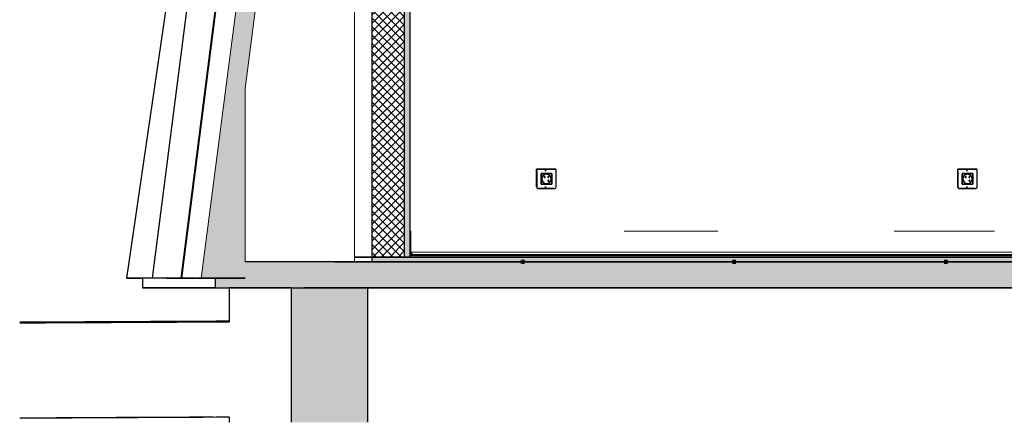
# Model space of a CAD drawing. Header units: centimetres. Extents: x -3926 to 10306, y -31136 to 469.
# Tile 133 of 148: x 6225 to 6640, y -70 to 100. Entities that reach past the tile are written whole.
import ezdxf

# ---------------------------------------------------------------- set-up
doc = ezdxf.new("R2010")
doc.units = ezdxf.units.CM
doc.linetypes.add('Tiret_2_', pattern=[0.25, 0.125, -0.125])
for name, color, linetype, lineweight in [('0-1', 7, 'Continuous', 5), ('HACHURE_C-9', 7, 'Continuous', 18), ('MUR', 7, 'Continuous', 25), ('MUR_C', 7, 'Continuous', 25), ('SERRU-traverse', 7, 'Continuous', 18), ('SOL', 7, 'Continuous', 25), ('SOL_C', 7, 'Continuous', 25), ('Solide topographique', 7, 'Continuous', 18)]:
    doc.layers.add(name, color=color, linetype=linetype, lineweight=lineweight)
for name, color, linetype, lineweight, true_color in [('A-FLOR-PATT-1', 7, 'Continuous', 25, 0x616161), ('A-FLOR-PATT-2', 7, 'Continuous', 18, 0x787878), ('A-FLOR-PATT-3', 7, 'Continuous', 25, 0x787878), ('ANNOTATIONS-6', 4, 'Tiret_2_', 100, 0x00ffff), ('HACHURE_C-10', 7, 'Continuous', 25, 0x787878), ('HACHURE_C-7', 7, 'Continuous', 5, 0xdadada), ('ING_ELE', 7, 'Continuous', 25, 0x7f7f7f), ('OSSATURE-3', 9, 'Continuous', 5, 0x808080), ('OSSATURE-4', 9, 'Continuous', 18, 0x808080), ('OSSATURE_C-1', 9, 'Continuous', 18, 0x808080), ('SERRU-2', 9, 'Continuous', 18, 0x808080)]:
    doc.layers.add(name, color=color, linetype=linetype, lineweight=lineweight, true_color=true_color)

# ---------------------------------------------------------------- blocks, each defined once
blk = doc.blocks.new('Garde-corps - Garde-corps-505471-Coupe AA')
at = {"layer": 'SERRU-traverse'}
for p, q in [((-2106.1, 11), (-2106.1, 1.95)), ((-2105.79, 2.04), (-2105.79, 10.7)), ((-2015.8, 11), (-1976.22, 11)), ((-1901.83, 11), (-1859.55, 11)), ((-2106.11, 1), (-1254.27, 1)), ((-2106.11, 1), (-1253.65, 1)), ((-2106.1, 1.95), (-2105.39, 1)), ((-2104.73, 1), (-2106.1, 1)), ((-2105.39, 1), (-2106.1, 1)), ((-2105.8, 2.04), (-1253.27, 2.04)), ((-2105.07, 1.08), (-2105.79, 2.04)), ((-2105.39, 1), (-2104.73, 1)), ((-2104.83, 1.11), (-2105.32, 1.11)), ((-2104.9, 1.08), (-2105.07, 1.08)), ((-2104.9, 1.08), (-2105.07, 1.08))]:
    blk.add_line(p, q, dxfattribs=at)
at = {"layer": 'SERRU-traverse', "flags": 128}
for points in [[(-2105.79, 10.7), (-2105.8, 10.77), (-2105.82, 10.83), (-2105.86, 10.89), (-2105.91, 10.94), (-2105.97, 10.97), (-2106.03, 10.99), (-2106.1, 11)], [(-2104.73, 1), (-2104.73, 1.02), (-2104.74, 1.04), (-2104.74, 1.06), (-2104.76, 1.08), (-2104.78, 1.1), (-2104.8, 1.11), (-2104.82, 1.11), (-2104.84, 1.11), (-2104.86, 1.11), (-2104.88, 1.09), (-2104.9, 1.08)], [(-2104.84, 1.11), (-1580.26, 1.11), (-1254.18, 1.11)]]:
    blk.add_lwpolyline(points, dxfattribs=at)
blk = doc.blocks.new('B02_ARC_rvt-3-Coupe AA')
at = {"layer": 'A-FLOR-PATT-1'}
blk.add_hatch(color=256, dxfattribs=at).paths.add_polyline_path([(-1250.51, 0), (-1243.42, 0), (-1243.42, 0.8), (-2106.1, 0.8), (-2106.1, 0), (-1258.48, 0)])
at = {"layer": 'A-FLOR-PATT-2'}
h = blk.add_hatch(dxfattribs=at)
h.set_pattern_fill('FP_8', color=256, style=0, pattern_type=2)
h.set_pattern_definition([(45, (-0.387, -172.5), (-4.490128, 4.490128), [3.175, -3.175])])
h.paths.add_polyline_path([(-644.66, -2), (1594.47, -2), (1594.47, 0), (-2122.25, 0), (-2122.25, -2), (-676.55, -2)])
at = {"layer": 'HACHURE_C-7'}
blk.add_hatch(color=256, dxfattribs=at).paths.add_polyline_path([(-2108.62, 0), (-2106.1, 0), (-2106.1, 314.21), (-2108.62, 314.21), (-2108.62, 6.21)])
at = {"layer": 'HACHURE_C-9'}
h = blk.add_hatch(dxfattribs=at)
h.set_pattern_fill('FP_7', color=256, style=0, pattern_type=2)
h.set_pattern_definition([(45, (-3.562, -172.5), (-1.767767, 1.767767), []), (135, (-3.562, -172.5), (-1.767767, -1.767767), [])])
h.paths.add_polyline_path([(-2108.62, 0), (-2108.62, 314.21), (-2122.25, 314.21), (-2122.25, 0), (-2111.45, 0)])
at = {"layer": 'MUR'}
blk.add_line((-2129.56, 0), (-2122.25, 0), dxfattribs=at)
at = {"layer": 'MUR', "flags": 128}
for points in [[(-2129.58, 0), (-2020.74, 0), (-1896.22, 0), (-1778.63, 0)], [(-1252.98, 0), (-1378.18, 0), (-1503.29, 0), (-1628.29, 0), (-1753.18, 0), (-1877.94, 0), (-2002.58, 0), (-2127.06, 0)]]:
    blk.add_lwpolyline(points, dxfattribs=at)
at = {"layer": 'MUR_C'}
for p, q in [((-2122.25, 314.21), (-2122.25, 0)), ((-2108.62, 314.21), (-2108.62, 0)), ((-2106.1, 1.95), (-2106.1, 314.21)), ((-2122.25, 0), (-2106.1, 0)), ((-2106.1, 0), (-2106.1, 1.95))]:
    blk.add_line(p, q, dxfattribs=at)
at = {"layer": 'SOL'}
for p, q in [((-1509.4, 0), (-2129.58, 0)), ((-2129.56, 0), (-2122.25, 0)), ((-2106.1, 0), (-2127.06, 0)), ((-2127.06, 0), (-1252.98, 0)), ((-2065.11, 1), (-2106.11, 1)), ((-2065.05, 0.8), (-2106.11, 0.8)), ((-2106.11, 0.8), (-2065.05, 0.8)), ((-1940.31, 1), (-2064.84, 1)), ((-1940.3, 0.8), (-2064.84, 0.8)), ((-2064.84, 0.8), (-1940.3, 0.8)), ((-1440.76, 0.8), (-1940.09, 0.8)), ((-1940.09, 0.8), (-1440.76, 0.8)), ((-1440.76, 1), (-1940.04, 1)), ((-2122.25, -2), (-2144.1, -2)), ((-2137.99, -2), (-69.28, -2))]:
    blk.add_line(p, q, dxfattribs=at)
for points in [[(-2182.51, -27.41), (-2211.99, -27.56), (-2241.45, -27.71), (-2270.9, -27.86)], [(-2270.9, -67.86), (-2241.45, -67.71), (-2211.99, -67.56), (-2182.51, -67.41)], [(-2189.06, -67.52), (-2216.35, -67.66), (-2243.63, -67.8), (-2270.89, -67.94)]]:
    blk.add_open_spline(points, degree=3, dxfattribs=at)
at = {"layer": 'SOL_C'}
for p, q in [((1594.47, 0), (-2122.25, 0)), ((-2122.25, 0), (-2122.25, -2)), ((-1243.42, 1), (-2106.1, 1)), ((-2106.1, 1), (-2106.1, 0.8)), ((-1243.42, 0.8), (-2106.1, 0.8)), ((-2106.1, 0.8), (-2106.1, 0)), ((-2106.1, 0.8), (-1243.42, 0.8)), ((-2106.1, 0), (-1243.42, 0)), ((-2122.25, -2), (1594.47, -2))]:
    blk.add_line(p, q, dxfattribs=at)
at = {"layer": 'Solide topographique'}
blk.add_open_spline([(-2182.52, -26.9), (-2211.99, -27.05), (-2241.45, -27.21), (-2270.89, -27.36)], degree=3, dxfattribs=at)
at = {"layer": 'SERRU-2'}
blk.add_blockref('Garde-corps - Garde-corps-505471-Coupe AA', (0, 0), dxfattribs=at)
blk = doc.blocks.new('Murs 4 - Murs 1-3190715-Coupe AA')
at = {"layer": 'MUR'}
for p, q in [((-2181.39, 294.93), (-2166.73, 395.59)), ((-2175.96, 294.93), (-2163.09, 395.59)), ((-2140.84, 395.59), (-2166.73, 395.59)), ((-2166.73, 395.59), (-2163.09, 395.59)), ((-2163.09, 395.59), (-2142.09, 395.59)), ((-2142.09, 395.59), (-2142.82, 395.59)), ((-2142.82, 395.59), (-2137.99, 395.59)), ((-2137.99, 395.59), (-2140.84, 395.59)), ((-2181.39, 294.93), (-2164.04, 294.93)), ((-2175.96, 294.93), (-2181.39, 294.93)), ((-2164.04, 294.93), (-2175.96, 294.93)), ((-2171.95, 294.93), (-2167.68, 294.93)), ((-2164.04, 294.93), (-2171.95, 294.93)), ((-2171.95, 293.53), (-2171.95, 281.23)), ((-2167.68, 294.93), (-2164.04, 294.93)), ((-2167.68, 281.23), (-2167.68, 292.47)), ((-2183.42, 281.23), (-2225.79, -8.88)), ((-2214.86, -8.88), (-2177.75, 281.23)), ((-2183.42, 281.23), (-2177.75, 281.23)), ((-2155.75, 281.23), (-2183.42, 281.23)), ((-2177.75, 281.23), (-2155.75, 281.23)), ((-2171.95, 281.23), (-2155.75, 281.23)), ((-2167.68, 281.23), (-2171.95, 281.23)), ((-2155.75, 281.23), (-2167.68, 281.23)), ((-2214.86, -8.88), (-2225.79, -8.88)), ((-2225.79, -8.88), (-2219.04, -8.88)), ((-2197.06, -8.88), (-2214.86, -8.88)), ((-2208.98, -8.88), (-2197.06, -8.88)), ((-2196.65, -8.88), (-2175.78, -8.88)), ((-2175.78, -8.88), (-2196.63, -8.88))]:
    blk.add_line(p, q, dxfattribs=at)
blk = doc.blocks.new('B02_DC_STR_rvt-3-Coupe AA')
at = {"layer": 'A-FLOR-PATT-3'}
blk.add_hatch(color=256, dxfattribs=at).paths.add_polyline_path([(-2156.27, -13), (1660.55, -13), (1660.55, -8.88), (1647.97, -8.88), (1647.97, -2), (-2175.78, -2), (-2175.78, -8.88), (-2188.37, -8.88), (-2188.37, -13), (-2175.78, -13)])
at = {"layer": 'HACHURE_C-10'}
blk.add_hatch(color=256, dxfattribs=at).paths.add_polyline_path([(-2123.96, -69.69), (-2123.96, -13), (-2156.27, -13), (-2156.27, -69.69), (-2143.34, -69.69)])
at = {"layer": 'OSSATURE-3'}
blk.add_hatch(color=256, dxfattribs=at).paths.add_polyline_path([(-2175.78, -8.88), (-2175.78, 71.16), (-2153.12, 244.97), (-2122.15, 258), (-2122.15, 314.68), (-2120.2, 314.68), (-2120.2, 395.59), (-2141.6, 395.59), (-2154.72, 294.93), (-2147.52, 292.47), (-2145.2, 293.35), (-2146.27, 281.23), (-2156.54, 281.23), (-2194.36, -8.88), (-2188.37, -8.88)])
at = {"layer": 'ANNOTATIONS-6'}
for p, q in [((-2059.45, -2), (-2057.94, -2)), ((-1970.26, -2), (-1968.66, -2)), ((-1880.98, -2), (-1879.31, -2))]:
    blk.add_line(p, q, dxfattribs=at)
at = {"layer": 'MUR'}
for p, q in [((-2182.51, -13), (-2150.81, -13)), ((-2156.27, -13), (-2182.51, -13)), ((-2182.51, -13), (-2182.51, -27.41)), ((-2150.81, -13), (1649.68, -13)), ((-2146.43, -13), (-2150.81, -13)), ((1645.3, -13), (-2146.43, -13)), ((-2182.51, -67.41), (-2182.51, -69.69))]:
    blk.add_line(p, q, dxfattribs=at)
at = {"layer": 'MUR_C'}
for p, q in [((-2156.27, -13), (-2156.27, -69.69)), ((-2123.96, -69.69), (-2123.96, -13))]:
    blk.add_line(p, q, dxfattribs=at)
at = {"layer": 'OSSATURE-4'}
for p, q in [((-2214.86, -8.88), (-2177.75, 281.23)), ((-2165.82, 281.23), (-2202.93, -8.88)), ((-2202.52, -8.88), (-2165.41, 281.23)), ((-2129.57, -2), (-2129.57, 254.88)), ((-2141.91, -2), (-2175.78, -2)), ((-2175.78, -2), (-2131.97, -2)), ((-2175.78, -2), (-2134.37, -2)), ((-2129.57, -2), (-2175.78, -2)), ((-2144.1, -2), (-2141.91, -2)), ((-2137.99, -2), (-2122.4, -2)), ((-2137.45, -2), (-2122.4, -2)), ((-2134.37, -2), (-2131.97, -2)), ((-2067.9, -2), (-2050.56, -2)), ((-2067.9, -2), (-2067.65, -2)), ((-2059.45, -2), (-2050.97, -2)), ((-2057.97, -2), (-2059.45, -2)), ((-2050.56, -2), (-2059.45, -2)), ((-2050.97, -2), (-2033.61, -2)), ((-2048.31, -2), (-2033.61, -2)), ((-1979.07, -2), (-1961.71, -2)), ((-1979.07, -2), (-1978.46, -2)), ((-1961.71, -2), (-1970.2, -2)), ((-1970.18, -2), (-1962.12, -2)), ((-1968.69, -2), (-1970.18, -2)), ((-1962.12, -2), (-1944.75, -2)), ((-1959.1, -2), (-1944.75, -2)), ((-1890.16, -2), (-1872.79, -2)), ((-1890.16, -2), (-1889.18, -2)), ((-1880.84, -2), (-1880.96, -2)), ((-1872.79, -2), (-1880.84, -2)), ((-1880.83, -2), (-1873.2, -2)), ((-1879.34, -2), (-1880.83, -2)), ((-1873.2, -2), (-1855.81, -2)), ((-1869.81, -2), (-1855.81, -2)), ((-2208.98, -8.88), (-2214.86, -8.88)), ((-2214.86, -8.88), (-2202.93, -8.88)), ((-2202.93, -8.88), (-2197.06, -8.88)), ((-2202.52, -8.88), (-2194.36, -8.88))]:
    blk.add_line(p, q, dxfattribs=at)
at = {"layer": 'OSSATURE_C-1'}
for p, q in [((-2156.54, 281.23), (-2194.36, -8.88)), ((-2175.78, 71.16), (-2153.12, 244.97)), ((-2175.78, -2), (-2175.78, 71.16)), ((-2194.36, -8.88), (-2188.37, -8.88))]:
    blk.add_line(p, q, dxfattribs=at)
at = {"layer": 'SOL'}
for p, q in [((-2057.94, -2), (-2059.43, -2)), ((-1970.15, -2), (-1970.24, -2)), ((-1968.66, -2), (-1970.15, -2)), ((-1880.79, -2), (-1880.96, -2)), ((-1879.31, -2), (-1880.79, -2)), ((-2219.04, -8.88), (-2219.04, -13)), ((-2197.06, -8.88), (-2208.98, -8.88)), ((-2188.37, -8.88), (-2196.65, -8.88)), ((-2188.37, -13), (-2219.04, -13)), ((-2219.04, -13), (1690.2, -13))]:
    blk.add_line(p, q, dxfattribs=at)
at = {"layer": 'SOL_C'}
for p, q in [((1647.97, -2), (-2175.78, -2)), ((-2188.37, -8.88), (-2188.37, -13)), ((-2188.37, -13), (-2156.27, -13)), ((-2123.96, -13), (1590.97, -13))]:
    blk.add_line(p, q, dxfattribs=at)
at = {"layer": 'MUR'}
blk.add_blockref('Murs 4 - Murs 1-3190715-Coupe AA', (0, 0), dxfattribs=at)
blk = doc.blocks.new('Legrand_Batibox_cloison_sèche_prof_40_1_poste_2_mod_080041 - Legrand_Batibox_cloison_sèche_prof_40_1_poste_2_mod_080041-V95-Coupe AA')
at = {"layer": 'ING_ELE'}
for p, q in [((-1870.99, 36.35), (-1871.45, 36.35)), ((-1871.45, 29.65), (-1870.99, 29.65))]:
    blk.add_line(p, q, dxfattribs=at)
blk = doc.blocks.new('Legrand_Mosaic_plaque_2_mod_blanc_antimicrobien_078722L - Legrand_Mosaic_plaque_2_mod_blanc_antimicrobien_078722L-V96-Coupe AA')
at = {"layer": 'ING_ELE'}
for p, q in [((-1866.92, 37.1), (-1875.07, 37.1)), ((-1875.07, 37.1), (-1866.92, 37.1)), ((-1875.07, 29.7), (-1875.07, 37.1)), ((-1874.97, 36.25), (-1874.97, 29.7)), ((-1873.15, 35.28), (-1868.63, 35.28)), ((-1873.15, 30.73), (-1873.15, 35.28)), ((-1868.73, 35.28), (-1868.63, 35.28)), ((-1868.63, 35.28), (-1868.63, 30.73)), ((-1866.82, 29.7), (-1866.82, 36.25)), ((-1868.63, 30.73), (-1873.15, 30.73)), ((-1868.63, 30.73), (-1868.73, 30.73)), ((-1874.27, 28.9), (-1874.17, 28.9)), ((-1867.71, 28.9), (-1874.27, 28.9)), ((-1874.17, 28.9), (-1867.62, 28.9))]:
    blk.add_line(p, q, dxfattribs=at)
for centre, major_axis, ratio, start_param, end_param in [((-1875.07, 36.25), (0, 0.85), 0.11407, 4.712389, 6.283185), ((-1866.92, 36.25), (0, 0.85), 0.11407, 4.712389, 6.283185), ((-1874.27, 29.7), (0, 0.8), 0.993473, 1.570796, 3.141593), ((-1874.17, 29.7), (0, 0.8), 0.993473, 1.570796, 3.141593), ((-1867.62, 29.7), (0, 0.8), 0.993473, 3.141593, 4.712389)]:
    blk.add_ellipse(centre, major_axis=major_axis, ratio=ratio, start_param=start_param, end_param=end_param, dxfattribs=at)
blk = doc.blocks.new('Legrand_Mosaic_link_prise_2P_T_FB_surface_2_mod_blanc_077145L - Legrand_Mosaic_link_prise_2P_T_FB_surface_2_mod_blanc_077145L-V97-Coupe AA')
at = {"layer": 'ING_ELE'}
for p, q in [((-1868.66, 35.25), (-1873.13, 35.25)), ((-1873.13, 35.25), (-1873.13, 30.75)), ((-1870.89, 34.98), (-1870.91, 34.98)), ((-1870.11, 34.02), (-1870.18, 34.02)), ((-1870.18, 33.6), (-1870.11, 33.6)), ((-1868.66, 35.25), (-1868.75, 35.25)), ((-1868.66, 30.75), (-1868.66, 35.25)), ((-1873.13, 30.75), (-1868.66, 30.75)), ((-1870.91, 31.02), (-1870.89, 31.02)), ((-1868.75, 30.75), (-1868.66, 30.75))]:
    blk.add_line(p, q, dxfattribs=at)
at = {"layer": 'ING_ELE', "flags": 128}
for points in [[(-1869.9, 33.81), (-1869.9, 33.82), (-1869.9, 33.83), (-1869.9, 33.84), (-1869.9, 33.84), (-1869.91, 33.85), (-1869.91, 33.86), (-1869.91, 33.87), (-1869.91, 33.88), (-1869.91, 33.88), (-1869.92, 33.89), (-1869.92, 33.9), (-1869.92, 33.91), (-1869.93, 33.91), (-1869.93, 33.92), (-1869.94, 33.93), (-1869.94, 33.94), (-1869.95, 33.94), (-1869.95, 33.95), (-1869.96, 33.95), (-1869.96, 33.96), (-1869.97, 33.97), (-1869.98, 33.97), (-1869.98, 33.98), (-1869.99, 33.98), (-1870, 33.99), (-1870, 33.99), (-1870.01, 34), (-1870.02, 34), (-1870.03, 34), (-1870.03, 34.01), (-1870.04, 34.01), (-1870.05, 34.01), (-1870.06, 34.01), (-1870.07, 34.02), (-1870.08, 34.02), (-1870.08, 34.02), (-1870.09, 34.02), (-1870.1, 34.02), (-1870.11, 34.02), (-1870.11, 34.02)], [(-1870.11, 33.6), (-1870.1, 33.6), (-1870.09, 33.6), (-1870.09, 33.6), (-1870.08, 33.6), (-1870.07, 33.6), (-1870.06, 33.61), (-1870.05, 33.61), (-1870.04, 33.61), (-1870.04, 33.61), (-1870.03, 33.62), (-1870.02, 33.62), (-1870.01, 33.62), (-1870.01, 33.63), (-1870, 33.63), (-1869.99, 33.64), (-1869.99, 33.64), (-1869.98, 33.65), (-1869.97, 33.65), (-1869.97, 33.66), (-1869.96, 33.66), (-1869.95, 33.67), (-1869.95, 33.68), (-1869.94, 33.68), (-1869.94, 33.69), (-1869.93, 33.7), (-1869.93, 33.7), (-1869.93, 33.71), (-1869.92, 33.72), (-1869.92, 33.73), (-1869.92, 33.73), (-1869.91, 33.74), (-1869.91, 33.75), (-1869.91, 33.76), (-1869.91, 33.77), (-1869.9, 33.77), (-1869.9, 33.78), (-1869.9, 33.79), (-1869.9, 33.8), (-1869.9, 33.81), (-1869.9, 33.81)]]:
    blk.add_lwpolyline(points, dxfattribs=at)
at = {"layer": 'ING_ELE'}
for centre, major_axis, start_param, end_param in [((-1870.89, 33), (0, 2), 4.712389, 7.853982), ((-1870.91, 33), (0, 1.98), 6.021386, 7.853982), ((-1870.89, 33), (0, 1.98), 4.712389, 7.853982), ((-1871.69, 33.81), (0, 0.22), 4.712389, 7.853982), ((-1871.69, 33.81), (0, 0.22), 1.570796, 4.712389), ((-1871.71, 33.81), (0, 0.22), 4.712389, 5.235988), ((-1871.71, 33.81), (0, 0.22), 4.18879, 4.712389), ((-1870.98, 33), (0, 2), 6.021386, 6.259957), ((-1870.18, 33.81), (0, 0.21), 0.13829, 0.74062), ((-1870.18, 33.81), (0, 0.21), 2.386216, 2.988546), ((-1870.09, 33.81), (0, 0.22), 4.712389, 7.853982), ((-1870.09, 33.81), (0, 0.22), 1.570796, 4.712389), ((-1870.18, 33.81), (0, 0.21), 5.343563, 6.021236), ((-1870.18, 33.81), (0, 0.21), 3.366102, 4.22928), ((-1870.11, 33.81), (0, 0.22), 4.712389, 5.235988), ((-1870.11, 33.81), (0, 0.22), 4.18879, 4.712389), ((-1870.89, 33), (0, 2), 1.570796, 4.712389), ((-1870.91, 33), (0, 1.98), 1.570796, 3.403392), ((-1870.89, 33), (0, 1.98), 1.570796, 4.712389), ((-1870.98, 33), (0, 2), 3.164821, 3.403392), ((-1870.09, 32.2), (0, 0.22), 4.712389, 7.853982), ((-1870.09, 32.2), (0, 0.22), 1.570796, 4.712389), ((-1870.11, 32.2), (0, 0.22), 4.712389, 5.235988), ((-1870.11, 32.2), (0, 0.22), 4.18879, 4.712389)]:
    blk.add_ellipse(centre, major_axis=major_axis, ratio=0.993473, start_param=start_param, end_param=end_param, dxfattribs=at)
blk = doc.blocks.new('Legrand_Batibox_cloison_sèche_prof_40_1_poste_2_mod_080041 - Legrand_Batibox_cloison_sèche_prof_40_1_poste_2_mod_080041-V98-Coupe AA')
at = {"layer": 'ING_ELE'}
for p, q in [((-2048.71, 36.35), (-2049.23, 36.35)), ((-2049.23, 29.65), (-2048.71, 29.65))]:
    blk.add_line(p, q, dxfattribs=at)
blk = doc.blocks.new('Legrand_Mosaic_plaque_2_mod_blanc_antimicrobien_078722L - Legrand_Mosaic_plaque_2_mod_blanc_antimicrobien_078722L-V99-Coupe AA')
at = {"layer": 'ING_ELE'}
for p, q in [((-2044.65, 37.1), (-2052.78, 37.1)), ((-2052.78, 37.1), (-2044.65, 37.1)), ((-2052.78, 29.7), (-2052.78, 37.1)), ((-2052.67, 36.25), (-2052.67, 29.7)), ((-2050.85, 35.28), (-2046.34, 35.28)), ((-2050.85, 30.73), (-2050.85, 35.28)), ((-2046.45, 35.28), (-2046.34, 35.28)), ((-2046.34, 35.28), (-2046.34, 30.73)), ((-2044.54, 29.7), (-2044.54, 36.25)), ((-2046.34, 30.73), (-2050.85, 30.73)), ((-2046.34, 30.73), (-2046.45, 30.73)), ((-2051.99, 28.9), (-2051.88, 28.9)), ((-2045.44, 28.9), (-2051.99, 28.9)), ((-2051.88, 28.9), (-2045.33, 28.9))]:
    blk.add_line(p, q, dxfattribs=at)
for centre, major_axis, ratio, start_param, end_param in [((-2052.78, 36.25), (0, 0.85), 0.129598, 4.712389, 6.283185), ((-2044.65, 36.25), (0, 0.85), 0.129598, 4.712389, 6.283185), ((-2051.99, 29.7), (0, 0.8), 0.991567, 1.570796, 3.141593), ((-2051.88, 29.7), (0, 0.8), 0.991567, 1.570796, 3.141593), ((-2045.33, 29.7), (0, 0.8), 0.991567, 3.141593, 4.712389)]:
    blk.add_ellipse(centre, major_axis=major_axis, ratio=ratio, start_param=start_param, end_param=end_param, dxfattribs=at)
blk = doc.blocks.new('Legrand_Mosaic_link_prise_2P_T_FB_surface_2_mod_blanc_077145L - Legrand_Mosaic_link_prise_2P_T_FB_surface_2_mod_blanc_077145L-V100-Coupe AA')
at = {"layer": 'ING_ELE'}
for p, q in [((-2046.37, 35.25), (-2050.83, 35.25)), ((-2050.83, 35.25), (-2050.83, 30.75)), ((-2048.6, 34.98), (-2048.61, 34.98)), ((-2047.82, 34.02), (-2047.9, 34.02)), ((-2047.9, 33.6), (-2047.82, 33.6)), ((-2046.37, 35.25), (-2046.47, 35.25)), ((-2046.37, 30.75), (-2046.37, 35.25)), ((-2050.83, 30.75), (-2046.37, 30.75)), ((-2048.61, 31.02), (-2048.6, 31.02)), ((-2046.47, 30.75), (-2046.37, 30.75))]:
    blk.add_line(p, q, dxfattribs=at)
at = {"layer": 'ING_ELE', "flags": 128}
for points in [[(-2047.61, 33.81), (-2047.61, 33.82), (-2047.61, 33.83), (-2047.61, 33.84), (-2047.61, 33.84), (-2047.62, 33.85), (-2047.62, 33.86), (-2047.62, 33.87), (-2047.62, 33.88), (-2047.62, 33.88), (-2047.63, 33.89), (-2047.63, 33.9), (-2047.64, 33.91), (-2047.64, 33.91), (-2047.64, 33.92), (-2047.65, 33.93), (-2047.65, 33.94), (-2047.66, 33.94), (-2047.66, 33.95), (-2047.67, 33.95), (-2047.67, 33.96), (-2047.68, 33.97), (-2047.69, 33.97), (-2047.69, 33.98), (-2047.7, 33.98), (-2047.71, 33.99), (-2047.71, 33.99), (-2047.72, 34), (-2047.73, 34), (-2047.74, 34), (-2047.75, 34.01), (-2047.75, 34.01), (-2047.76, 34.01), (-2047.77, 34.01), (-2047.78, 34.02), (-2047.79, 34.02), (-2047.79, 34.02), (-2047.8, 34.02), (-2047.81, 34.02), (-2047.82, 34.02), (-2047.82, 34.02)], [(-2047.82, 33.6), (-2047.81, 33.6), (-2047.8, 33.6), (-2047.8, 33.6), (-2047.79, 33.6), (-2047.78, 33.6), (-2047.77, 33.61), (-2047.76, 33.61), (-2047.76, 33.61), (-2047.75, 33.61), (-2047.74, 33.62), (-2047.73, 33.62), (-2047.72, 33.62), (-2047.72, 33.63), (-2047.71, 33.63), (-2047.7, 33.64), (-2047.7, 33.64), (-2047.69, 33.65), (-2047.68, 33.65), (-2047.68, 33.66), (-2047.67, 33.66), (-2047.66, 33.67), (-2047.66, 33.68), (-2047.65, 33.68), (-2047.65, 33.69), (-2047.64, 33.7), (-2047.64, 33.7), (-2047.64, 33.71), (-2047.63, 33.72), (-2047.63, 33.73), (-2047.63, 33.73), (-2047.62, 33.74), (-2047.62, 33.75), (-2047.62, 33.76), (-2047.62, 33.77), (-2047.61, 33.77), (-2047.61, 33.78), (-2047.61, 33.79), (-2047.61, 33.8), (-2047.61, 33.81), (-2047.61, 33.81)]]:
    blk.add_lwpolyline(points, dxfattribs=at)
at = {"layer": 'ING_ELE'}
for centre, major_axis, start_param, end_param in [((-2048.6, 33), (0, 2), 4.712389, 7.853982), ((-2048.61, 33), (0, 1.98), 1.308997, 1.570796), ((-2048.6, 33), (0, 1.98), 4.712389, 7.853982), ((-2048.61, 33), (0, 1.98), 6.021386, 7.589344), ((-2049.4, 33.81), (0, 0.22), 4.712389, 7.853982), ((-2049.4, 33.81), (0, 0.22), 1.570796, 4.712389), ((-2049.41, 33.81), (0, 0.22), 4.712389, 5.235988), ((-2049.41, 33.81), (0, 0.22), 4.18879, 4.712389), ((-2048.7, 33), (0, 2), 6.021386, 6.256744), ((-2047.8, 33.81), (0, 0.22), 4.712389, 7.853982), ((-2047.8, 33.81), (0, 0.22), 1.570796, 4.712389), ((-2047.9, 33.81), (0, 0.21), 3.3922, 3.937836), ((-2047.9, 33.81), (0, 0.21), 5.545227, 5.985006), ((-2047.82, 33.81), (0, 0.22), 5.608956, 5.759587), ((-2047.82, 33.81), (0, 0.22), 3.665191, 3.815822), ((-2047.82, 33.81), (0, 0.22), 4.712389, 5.235988), ((-2047.82, 33.81), (0, 0.22), 4.18879, 4.712389), ((-2048.61, 33), (0, 1.98), 1.570796, 1.832596), ((-2048.6, 33), (0, 2), 1.570796, 4.712389), ((-2048.6, 33), (0, 1.98), 1.570796, 4.712389), ((-2048.61, 33), (0, 1.98), 1.835434, 3.403392), ((-2048.7, 33), (0, 2), 3.168034, 3.403392), ((-2047.8, 32.2), (0, 0.22), 4.712389, 7.853982), ((-2047.8, 32.2), (0, 0.22), 1.570796, 4.712389), ((-2047.82, 32.2), (0, 0.22), 5.608956, 5.759587), ((-2047.82, 32.2), (0, 0.22), 3.665191, 3.815822), ((-2047.82, 32.2), (0, 0.22), 4.712389, 5.235988), ((-2047.82, 32.2), (0, 0.22), 4.18879, 4.712389)]:
    blk.add_ellipse(centre, major_axis=major_axis, ratio=0.991567, start_param=start_param, end_param=end_param, dxfattribs=at)
blk = doc.blocks.new('B02_ELE_rvt-2-Coupe AA')
at = {"layer": 'ING_ELE'}
for name in ['Legrand_Mosaic_plaque_2_mod_blanc_antimicrobien_078722L - Legrand_Mosaic_plaque_2_mod_blanc_antimicrobien_078722L-V99-Coupe AA', 'Legrand_Mosaic_link_prise_2P_T_FB_surface_2_mod_blanc_077145L - Legrand_Mosaic_link_prise_2P_T_FB_surface_2_mod_blanc_077145L-V100-Coupe AA', 'Legrand_Batibox_cloison_sèche_prof_40_1_poste_2_mod_080041 - Legrand_Batibox_cloison_sèche_prof_40_1_poste_2_mod_080041-V98-Coupe AA', 'Legrand_Mosaic_plaque_2_mod_blanc_antimicrobien_078722L - Legrand_Mosaic_plaque_2_mod_blanc_antimicrobien_078722L-V96-Coupe AA', 'Legrand_Mosaic_link_prise_2P_T_FB_surface_2_mod_blanc_077145L - Legrand_Mosaic_link_prise_2P_T_FB_surface_2_mod_blanc_077145L-V97-Coupe AA', 'Legrand_Batibox_cloison_sèche_prof_40_1_poste_2_mod_080041 - Legrand_Batibox_cloison_sèche_prof_40_1_poste_2_mod_080041-V95-Coupe AA']:
    blk.add_blockref(name, (0, 0), dxfattribs=at)

msp = doc.modelspace()

# ---------------------------------------------------------------- block references
at = {"layer": '0-1'}
for name in ['B02_DC_STR_rvt-3-Coupe AA', 'B02_ARC_rvt-3-Coupe AA', 'B02_ELE_rvt-2-Coupe AA']:
    msp.add_blockref(name, (8495.641, 0), dxfattribs=at)

doc.saveas('drawing.dxf')
